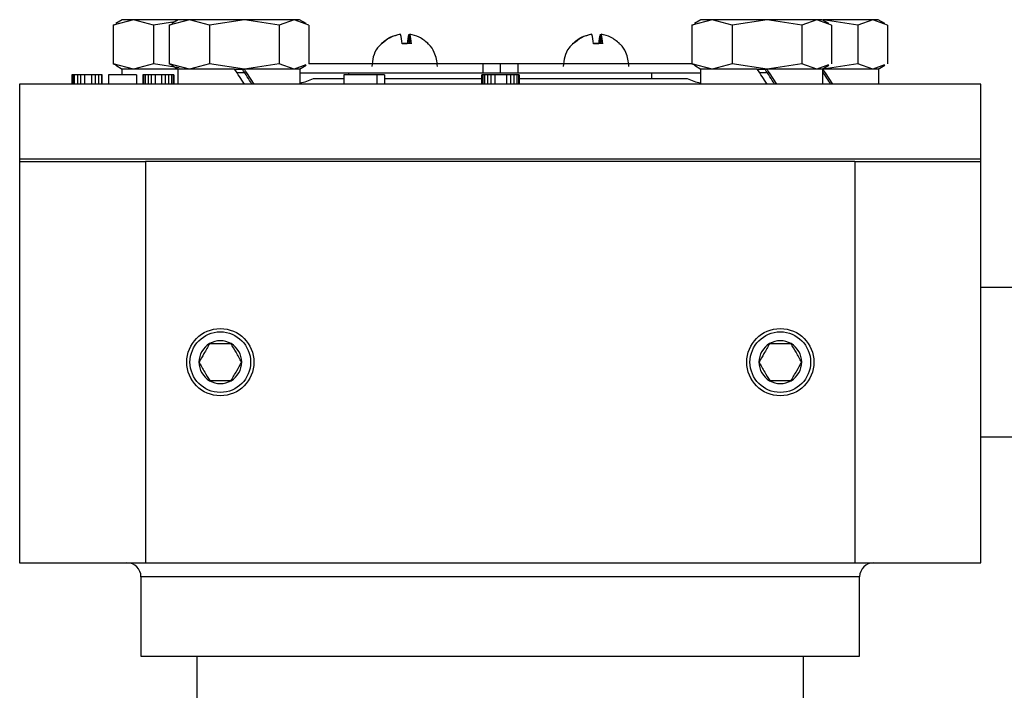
# Model space of a CAD drawing. Header units: millimetres. Extents: x 249 to 1195, y -3 to 820.
# Tile 26 of 28: x 783 to 889, y 448 to 519. Entities that reach past the tile are written whole.
import ezdxf

# ---------------------------------------------------------------- set-up
doc = ezdxf.new("R2010")
doc.units = ezdxf.units.MM

msp = doc.modelspace()

# ---------------------------------------------------------------- linework, layer by layer
at = {"color": 7, "linetype": 'Continuous', "lineweight": 25}
for p, q in [((795.45, 519.4), (793.3, 518.82)), ((794.27, 519.4), (793.57, 518.99)), ((795.45, 519.4), (794.27, 519.4)), ((797.61, 518.82), (795.45, 519.4)), ((800.27, 519.4), (795.45, 519.4)), ((799.88, 519.17), (797.61, 518.82)), ((801.45, 519.4), (799.3, 518.82)), ((800.27, 519.4), (799.57, 518.99)), ((801.45, 519.4), (800.27, 519.4)), ((803.61, 518.82), (801.45, 519.4)), ((807.35, 519.4), (801.45, 519.4)), ((807.35, 519.4), (803.61, 518.82)), ((811.09, 518.82), (807.35, 519.4)), ((812.67, 519.4), (807.35, 519.4)), ((812.67, 519.4), (811.09, 518.82)), ((814.25, 518.82), (812.67, 519.4)), ((813.27, 519.4), (812.67, 519.4)), ((813.98, 518.99), (813.27, 519.4)), ((857.45, 519.4), (855.3, 518.82)), ((856.27, 519.4), (855.57, 518.99)), ((857.45, 519.4), (856.27, 519.4)), ((859.61, 518.82), (857.45, 519.4)), ((863.35, 519.4), (857.45, 519.4)), ((863.35, 519.4), (859.61, 518.82)), ((867.09, 518.82), (863.35, 519.4)), ((868.67, 519.4), (863.35, 519.4)), ((868.67, 519.4), (867.09, 518.82)), ((870.25, 518.82), (868.67, 519.4)), ((869.27, 519.4), (868.67, 519.4)), ((869.98, 518.99), (869.27, 519.4)), ((873.09, 518.82), (869.35, 519.4)), ((874.67, 519.4), (869.35, 519.4)), ((874.67, 519.4), (873.09, 518.82)), ((876.25, 518.82), (874.67, 519.4)), ((875.27, 519.4), (874.67, 519.4)), ((875.98, 518.99), (875.27, 519.4)), ((793.3, 518.82), (793.6, 518.93)), ((793.3, 518.82), (793.3, 514.68)), ((797.61, 518.82), (797.61, 514.68)), ((799.3, 518.82), (799.6, 518.93)), ((799.3, 518.82), (799.3, 514.68)), ((803.61, 518.82), (803.61, 514.68)), ((811.09, 518.82), (811.09, 514.68)), ((814.25, 518.82), (814.25, 514.68)), ((855.3, 518.82), (855.6, 518.93)), ((855.3, 518.82), (855.3, 514.68)), ((859.61, 518.82), (859.61, 514.68)), ((867.09, 518.82), (867.09, 514.68)), ((870.25, 518.82), (870.25, 514.68)), ((873.09, 518.82), (873.09, 514.68)), ((876.25, 518.82), (876.25, 514.68)), ((824.97, 517.83), (824.97, 516.83)), ((825.06, 516.83), (825.06, 517.83)), ((845.48, 517.83), (845.48, 516.83)), ((845.57, 516.83), (845.57, 517.83)), ((824.24, 516.83), (824.8, 516.83)), ((825.24, 516.83), (824.24, 516.83)), ((826.94, 516.83), (827.01, 516.85)), ((827.02, 516.84), (827.03, 516.83)), ((844.75, 516.83), (845.31, 516.83)), ((845.74, 516.83), (844.75, 516.83)), ((847.45, 516.83), (847.52, 516.85)), ((847.53, 516.84), (847.54, 516.83)), ((795.45, 514.1), (793.3, 514.68)), ((793.3, 514.68), (793.6, 514.57)), ((793.57, 514.51), (794.27, 514.1)), ((794.22, 514.1), (794.22, 513.5)), ((800.3, 514.1), (794.22, 514.1)), ((797.61, 514.68), (795.45, 514.1)), ((800.35, 514.25), (797.61, 514.68)), ((801.45, 514.1), (799.3, 514.68)), ((799.3, 514.68), (799.6, 514.57)), ((799.57, 514.51), (800.27, 514.1)), ((800.22, 514.1), (800.22, 512.5)), ((806.3, 514.1), (800.22, 514.1)), ((803.61, 514.68), (801.45, 514.1)), ((807.35, 514.1), (803.61, 514.68)), ((806.3, 514.1), (807.35, 514.1)), ((811.09, 514.68), (807.35, 514.1)), ((813.32, 514.1), (807.35, 514.1)), ((807.35, 514.1), (807.35, 514.1)), ((812.67, 514.1), (811.09, 514.68)), ((813.94, 514.57), (812.67, 514.1)), ((813.27, 514.1), (813.98, 514.51)), ((813.32, 512.5), (813.32, 514.1)), ((814.25, 514.7), (832.91, 514.7)), ((832.91, 514.7), (832.91, 513.7)), ((832.91, 514.7), (834.77, 514.7)), ((834.77, 514.7), (834.77, 513.7)), ((834.77, 514.7), (836.64, 514.7)), ((836.64, 514.7), (836.64, 513.7)), ((836.64, 514.7), (855.3, 514.7)), ((857.45, 514.1), (855.3, 514.68)), ((855.3, 514.68), (855.6, 514.57)), ((855.57, 514.51), (856.27, 514.1)), ((856.22, 514.1), (856.22, 512.5)), ((862.3, 514.1), (856.22, 514.1)), ((859.61, 514.68), (857.45, 514.1)), ((863.35, 514.1), (859.61, 514.68)), ((862.27, 514.1), (863.35, 514.1)), ((867.09, 514.68), (863.35, 514.1)), ((869.32, 514.1), (863.35, 514.1)), ((863.35, 514.1), (863.35, 514.1)), ((868.67, 514.1), (867.09, 514.68)), ((869.94, 514.57), (868.67, 514.1)), ((869.27, 514.1), (869.98, 514.51)), ((869.32, 512.5), (869.32, 514.1)), ((873.09, 514.68), (869.35, 514.1)), ((875.32, 514.1), (869.35, 514.1)), ((869.35, 514.1), (869.35, 514.1)), ((874.67, 514.1), (873.09, 514.68)), ((875.94, 514.57), (874.67, 514.1)), ((875.27, 514.1), (875.98, 514.51)), ((875.32, 512.5), (875.32, 514.1)), ((788.86, 513.5), (788.86, 512.5)), ((788.95, 513.5), (788.86, 513.5)), ((788.95, 513.5), (788.95, 512.5)), ((789.11, 513.5), (788.95, 513.5)), ((789.11, 513.5), (789.11, 512.5)), ((789.45, 513.5), (789.11, 513.5)), ((789.45, 513.5), (789.45, 512.5)), ((789.78, 513.5), (789.45, 513.5)), ((790.2, 513.5), (789.78, 513.5)), ((789.78, 513.5), (789.78, 512.5)), ((790.2, 513.5), (790.2, 512.5)), ((790.95, 513.5), (790.2, 513.5)), ((790.95, 513.5), (790.95, 512.5)), ((791.36, 513.5), (790.95, 513.5)), ((791.36, 513.5), (791.36, 512.5)), ((791.7, 513.5), (791.36, 513.5)), ((791.7, 513.5), (791.7, 512.5)), ((792.03, 513.5), (791.7, 513.5)), ((792.03, 513.5), (792.03, 512.5)), ((792.11, 513.5), (792.03, 513.5)), ((792.11, 512.5), (792.11, 513.5)), ((792.78, 513.5), (792.78, 512.5)), ((795.78, 513.5), (792.78, 513.5)), ((795.78, 513.5), (795.78, 512.5)), ((796.45, 513.5), (796.45, 512.5)), ((796.53, 513.5), (796.45, 513.5)), ((796.53, 513.5), (796.53, 512.5)), ((796.7, 513.5), (796.53, 513.5)), ((796.7, 513.5), (796.7, 512.5)), ((797.03, 513.5), (796.7, 513.5)), ((797.03, 513.5), (797.03, 512.5)), ((797.36, 513.5), (797.03, 513.5)), ((797.78, 513.5), (797.36, 513.5)), ((797.36, 513.5), (797.36, 512.5)), ((798.45, 513.5), (797.78, 513.5)), ((797.78, 513.5), (797.78, 512.5)), ((798.45, 513.5), (798.45, 512.5)), ((798.86, 513.5), (798.45, 513.5)), ((798.86, 513.5), (798.86, 512.5)), ((799.2, 513.5), (798.86, 513.5)), ((799.2, 513.5), (799.2, 512.5)), ((799.53, 513.5), (799.2, 513.5)), ((799.53, 513.5), (799.53, 512.5)), ((799.7, 513.5), (799.53, 513.5)), ((799.7, 513.5), (799.7, 512.5)), ((799.78, 513.5), (799.7, 513.5)), ((799.78, 513.5), (799.78, 512.5)), ((813.32, 513.7), (832.91, 513.7)), ((814.76, 513.1), (818.01, 513.1)), ((818.01, 513.5), (818.01, 512.5)), ((821.57, 513.5), (818.01, 513.5)), ((818.52, 513.7), (818.52, 513.5)), ((821.57, 512.5), (821.57, 513.5)), ((822.37, 513.5), (821.57, 513.5)), ((822.37, 513.5), (822.37, 512.5)), ((822.37, 513.1), (832.8, 513.1)), ((832.8, 512.5), (832.8, 513.5)), ((832.89, 513.5), (832.8, 513.5)), ((832.89, 513.5), (832.89, 512.5)), ((833.06, 513.5), (832.89, 513.5)), ((832.91, 513.7), (834.77, 513.7)), ((833.06, 513.5), (833.06, 512.5)), ((833.4, 513.5), (833.06, 513.5)), ((833.4, 513.5), (833.4, 512.5)), ((833.74, 513.5), (833.4, 513.5)), ((834.17, 513.5), (833.74, 513.5)), ((833.74, 513.5), (833.74, 512.5)), ((835.44, 513.5), (834.17, 513.5)), ((834.17, 513.5), (834.17, 512.5)), ((834.77, 513.7), (836.64, 513.7)), ((835.44, 513.5), (835.44, 512.5)), ((835.87, 513.5), (835.44, 513.5)), ((835.87, 513.5), (835.87, 512.5)), ((836.21, 513.5), (835.87, 513.5)), ((836.21, 513.5), (836.21, 512.5)), ((836.55, 513.5), (836.21, 513.5)), ((836.55, 513.5), (836.55, 512.5)), ((836.72, 513.5), (836.55, 513.5)), ((836.64, 513.7), (856.22, 513.7)), ((836.72, 513.5), (836.72, 512.5)), ((836.8, 513.5), (836.72, 513.5)), ((836.8, 513.5), (836.8, 512.5)), ((836.8, 513.1), (854.78, 513.1)), ((851.02, 513.1), (851.02, 513.7)), ((783.27, 512.5), (783.27, 504.5)), ((886.27, 512.5), (783.27, 512.5)), ((886.27, 504.5), (886.27, 512.5)), ((783.27, 504.5), (783.27, 504.2)), ((783.27, 504.5), (886.27, 504.5)), ((886.27, 504.2), (886.27, 504.5)), ((783.27, 504.2), (783.27, 461.2)), ((783.27, 504.2), (796.77, 504.2)), ((796.77, 504.2), (796.77, 461.2)), ((872.77, 504.2), (796.77, 504.2)), ((872.77, 504.2), (886.27, 504.2)), ((872.77, 504.2), (872.77, 461.2)), ((886.27, 461.2), (886.27, 504.2)), ((933.22, 490.7), (886.27, 490.7)), ((886.27, 474.7), (933.22, 474.7)), ((783.27, 461.2), (796.77, 461.2)), ((796.77, 461.2), (872.77, 461.2)), ((872.77, 461.2), (886.27, 461.2)), ((796.27, 459.7), (796.27, 451.2)), ((873.27, 451.2), (873.27, 459.7)), ((796.27, 451.2), (834.77, 451.2)), ((802.27, 451.2), (802.27, 439.2)), ((834.77, 451.2), (873.27, 451.2)), ((867.27, 439.2), (867.27, 451.2))]:
    msp.add_line(p, q, dxfattribs=at)
at = {"color": 8, "linetype": 'Continuous', "lineweight": 25}
for p, q in [((807.39, 513.7), (806.57, 513.7)), ((863.39, 513.7), (862.57, 513.7)), ((873.27, 459.7), (796.27, 459.7))]:
    msp.add_line(p, q, dxfattribs=at)
at = {"color": 7, "linetype": 'Continuous', "lineweight": 25}
for centre, radius in [((804.77, 482.7), 3.6), ((804.77, 482.7), 3.25), ((864.77, 482.7), 3.6), ((864.77, 482.7), 3.25)]:
    msp.add_circle(centre, radius, dxfattribs=at)
for centre, radius, start, end in [((820.86, 516.75), 3.38, 1.3333, 18.554), ((828.18, 516.75), 3.38, 161.446, 178.6667), ((821.86, 516.75), 3.38, 1.3333, 18.554), ((841.37, 516.75), 3.38, 1.3333, 18.554), ((848.69, 516.75), 3.38, 161.446, 178.6667), ((842.36, 516.75), 3.38, 1.3333, 18.554), ((812.15, 518.5), 6, 281.0139, 295.8419), ((857.4, 518.5), 6, 244.1581, 258.7033), ((804.77, 482.7), 2.29, 120, 180), ((804.77, 482.7), 2.29, 60, 120), ((804.77, 482.7), 2.29, 0, 60), ((864.77, 482.7), 2.29, 120, 180), ((864.77, 482.7), 2.29, 60, 120), ((864.77, 482.7), 2.29, 0, 60), ((804.77, 482.7), 2.29, 180, 240), ((804.77, 482.7), 2.29, 300, 0), ((864.77, 482.7), 2.29, 180, 240), ((864.77, 482.7), 2.29, 300, 0), ((804.77, 482.7), 2.29, 240, 300), ((864.77, 482.7), 2.29, 240, 300), ((794.77, 459.7), 1.5, 0, 90), ((874.77, 459.7), 1.5, 90, 180)]:
    msp.add_arc(centre, radius, start, end, dxfattribs=at)
for centre, major_axis, start_param, end_param in [((806.77, 512.5), (-6.54, 9.98), 4.685726, 4.846726), ((806.77, 514.1), (-4.04, 6.17), 4.423471, 4.685726), ((806.77, 514.1), (-6.54, 9.98), 4.524726, 4.685726), ((862.77, 512.5), (-6.54, 9.98), 4.685726, 4.846726), ((862.77, 514.1), (-4.04, 6.17), 4.423471, 4.685726), ((862.77, 514.1), (-6.54, 9.98), 4.524726, 4.685726), ((868.77, 514.1), (-4.04, 6.17), 4.423471, 4.638207), ((868.77, 514.1), (-6.54, 9.98), 4.524726, 4.685726)]:
    msp.add_ellipse(centre, major_axis=major_axis, ratio=0.040703, start_param=start_param, end_param=end_param, dxfattribs=at)
for points, knots in [([(822.01, 516.83), (822.31, 517.09), (822.89, 517.58), (823.63, 517.75), (823.98, 517.83)], [0, 0, 0, 0, 0.521026, 1, 1, 1, 1]), ([(824.07, 517.83), (823.68, 517.74), (822.95, 517.56), (822.37, 517.07), (822.1, 516.83)], [0, 0, 0, 0, 0.521026, 1, 1, 1, 1]), ([(827.03, 516.83), (826.73, 517.09), (826.15, 517.58), (825.42, 517.75), (825.06, 517.83)], [0, 0, 0, 0, 0.521026, 1, 1, 1, 1]), ([(842.52, 516.83), (842.82, 517.09), (843.39, 517.58), (844.13, 517.75), (844.48, 517.83)], [0, 0, 0, 0, 0.521026, 1, 1, 1, 1]), ([(844.57, 517.83), (844.19, 517.74), (843.45, 517.56), (842.88, 517.07), (842.61, 516.83)], [0, 0, 0, 0, 0.521026, 1, 1, 1, 1]), ([(847.54, 516.83), (847.24, 517.09), (846.66, 517.58), (845.92, 517.75), (845.57, 517.83)], [0, 0, 0, 0, 0.521026, 1, 1, 1, 1]), ([(822.04, 516.82), (821.9, 516.68), (821.49, 516.29), (821.1, 515.43), (821.04, 514.73), (821.01, 514.38)], [0, 0, 0, 0, 0.22418, 0.616812, 1, 1, 1, 1]), ([(822.1, 516.83), (822.07, 516.84), (822.03, 516.86), (822.02, 516.85), (822.02, 516.84)], [0, 0, 0, 0, 0.692956, 1, 1, 1, 1]), ([(828.03, 514.38), (828.02, 514.65), (827.98, 515.17), (827.68, 515.98), (827.36, 516.56), (827.05, 516.8), (827.01, 516.84)], [0, 0, 0, 0, 0.293672, 0.568285, 0.944701, 1, 1, 1, 1]), ([(842.55, 516.82), (842.4, 516.68), (842, 516.29), (841.61, 515.43), (841.54, 514.73), (841.51, 514.38)], [0, 0, 0, 0, 0.22418, 0.616812, 1, 1, 1, 1]), ([(842.61, 516.83), (842.58, 516.84), (842.53, 516.86), (842.53, 516.85), (842.53, 516.84)], [0, 0, 0, 0, 0.692956, 1, 1, 1, 1]), ([(848.54, 514.38), (848.52, 514.65), (848.49, 515.17), (848.19, 515.98), (847.87, 516.56), (847.56, 516.8), (847.52, 516.84)], [0, 0, 0, 0, 0.2936722, 0.5682848, 0.9447014, 1, 1, 1, 1]), ([(803.63, 484.68), (803.42, 484.33), (803.04, 483.66), (802.66, 483.01), (802.48, 482.7)], [0, 0, 0, 0, 0.534747, 1, 1, 1, 1]), ([(805.92, 484.68), (805.51, 484.68), (804.74, 484.68), (803.98, 484.68), (803.63, 484.68)], [0, 0, 0, 0, 0.534747, 1, 1, 1, 1]), ([(807.06, 482.7), (806.86, 483.05), (806.48, 483.72), (806.1, 484.38), (805.92, 484.68)], [0, 0, 0, 0, 0.534747, 1, 1, 1, 1]), ([(863.63, 484.68), (863.42, 484.33), (863.04, 483.66), (862.66, 483.01), (862.48, 482.7)], [0, 0, 0, 0, 0.534747, 1, 1, 1, 1]), ([(865.92, 484.68), (865.51, 484.68), (864.74, 484.68), (863.98, 484.68), (863.63, 484.68)], [0, 0, 0, 0, 0.534747, 1, 1, 1, 1]), ([(867.06, 482.7), (866.86, 483.05), (866.48, 483.72), (866.1, 484.38), (865.92, 484.68)], [0, 0, 0, 0, 0.534747, 1, 1, 1, 1]), ([(802.48, 482.7), (802.69, 482.34), (803.07, 481.68), (803.45, 481.02), (803.63, 480.72)], [0, 0, 0, 0, 0.534747, 1, 1, 1, 1]), ([(805.92, 480.72), (806.12, 481.07), (806.51, 481.73), (806.89, 482.39), (807.06, 482.7)], [0, 0, 0, 0, 0.534747, 1, 1, 1, 1]), ([(862.48, 482.7), (862.69, 482.34), (863.07, 481.68), (863.45, 481.02), (863.63, 480.72)], [0, 0, 0, 0, 0.534747, 1, 1, 1, 1]), ([(865.92, 480.72), (866.12, 481.07), (866.51, 481.73), (866.89, 482.39), (867.06, 482.7)], [0, 0, 0, 0, 0.534747, 1, 1, 1, 1]), ([(803.63, 480.72), (804.04, 480.72), (804.8, 480.72), (805.56, 480.72), (805.92, 480.72)], [0, 0, 0, 0, 0.534747, 1, 1, 1, 1]), ([(863.63, 480.72), (864.04, 480.72), (864.8, 480.72), (865.56, 480.72), (865.92, 480.72)], [0, 0, 0, 0, 0.534747, 1, 1, 1, 1])]:
    msp.add_open_spline(points, degree=3, knots=knots, dxfattribs=at)

doc.saveas('drawing.dxf')
